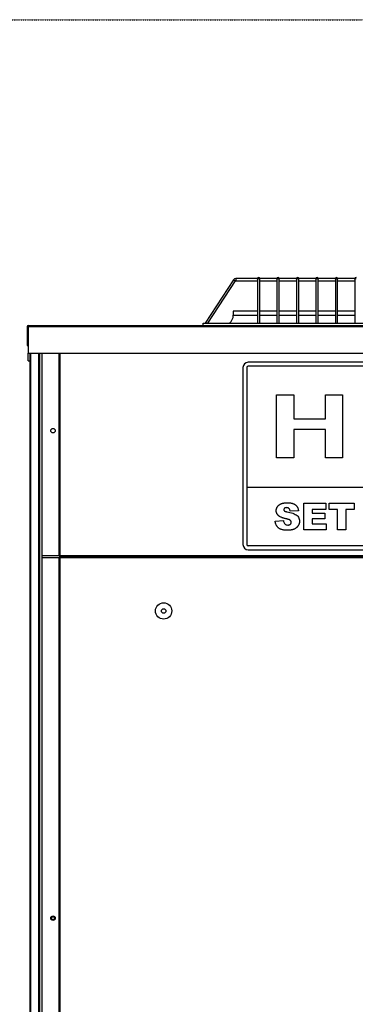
# Model space of a CAD drawing. Extents: x -90708 to 277869, y -117 to 207445.
# Tile 194 of 233: x -76932 to -76493, y 133862 to 135149. Entities that reach past the tile are written whole.
import ezdxf

# ---------------------------------------------------------------- set-up
doc = ezdxf.new("R2010")
doc.units = 0
doc.header["$MEASUREMENT"] = 0
doc.linetypes.add('DASHDOT', pattern=[1, 0.5, -0.25, 0, -0.25])
doc.layers.add('ARQ - EQUIPO CONDENSADORA', color=40, linetype='CONTINUOUS')
doc.layers.add('ARQ-GRELHAS', color=30, linetype='CONTINUOUS')

msp = doc.modelspace()

# ---------------------------------------------------------------- linework, layer by layer
at = {"layer": 'ARQ - EQUIPO CONDENSADORA', "linetype": 'Continuous'}
for p, q in [((-76652.794, 134808.939), (-76689.749, 134752.033)), ((-76686.172, 134752.033), (-76650.278, 134807.305)), ((-76652.794, 134808.939), (-76650.278, 134807.305)), ((-76621.435, 134810.533), (-76649.859, 134810.533)), ((-76649.859, 134810.533), (-76649.859, 134807.533)), ((-76649.859, 134807.533), (-76621.435, 134807.533)), ((-76621.435, 134810.533), (-76621.435, 134809.622)), ((-76621.435, 134809.622), (-76621.435, 134752.033)), ((-76618.435, 134809.622), (-76618.435, 134810.533)), ((-76595.935, 134810.533), (-76618.435, 134810.533)), ((-76618.435, 134752.033), (-76618.435, 134809.622)), ((-76618.435, 134807.533), (-76595.935, 134807.533)), ((-76595.935, 134810.533), (-76595.935, 134809.622)), ((-76595.935, 134809.622), (-76595.935, 134752.033)), ((-76592.935, 134809.622), (-76592.935, 134810.533)), ((-76570.435, 134810.533), (-76592.935, 134810.533)), ((-76592.935, 134752.033), (-76592.935, 134809.622)), ((-76592.935, 134807.533), (-76570.435, 134807.533)), ((-76570.435, 134810.533), (-76570.435, 134809.622)), ((-76570.435, 134809.622), (-76570.435, 134752.033)), ((-76567.435, 134809.622), (-76567.435, 134810.533)), ((-76544.935, 134810.533), (-76567.435, 134810.533)), ((-76567.435, 134752.033), (-76567.435, 134809.622)), ((-76567.435, 134807.533), (-76544.935, 134807.533)), ((-76544.935, 134810.533), (-76544.935, 134809.622)), ((-76544.935, 134809.622), (-76544.935, 134752.033)), ((-76541.935, 134809.622), (-76541.935, 134810.533)), ((-76519.435, 134810.533), (-76541.935, 134810.533)), ((-76541.935, 134752.033), (-76541.935, 134809.622)), ((-76541.935, 134807.533), (-76519.435, 134807.533)), ((-76519.435, 134810.533), (-76519.435, 134809.622)), ((-76519.435, 134809.622), (-76519.435, 134752.033)), ((-76516.435, 134809.622), (-76516.435, 134810.533)), ((-76493.935, 134810.533), (-76516.435, 134810.533)), ((-76516.435, 134752.033), (-76516.435, 134809.622)), ((-76516.435, 134807.533), (-76493.935, 134807.533)), ((-76493.935, 134810.533), (-76493.935, 134809.622)), ((-76493.935, 134809.622), (-76493.935, 134752.033)), ((-76652.934, 134767.783), (-76652.934, 134762.783)), ((-76621.435, 134767.783), (-76652.934, 134767.783)), ((-76595.935, 134767.783), (-76618.435, 134767.783)), ((-76570.435, 134767.783), (-76592.935, 134767.783)), ((-76544.935, 134767.783), (-76567.435, 134767.783)), ((-76519.435, 134767.783), (-76541.935, 134767.783)), ((-76493.935, 134767.783), (-76516.435, 134767.783)), ((-76652.934, 134762.783), (-76621.435, 134762.783)), ((-76618.435, 134762.783), (-76595.935, 134762.783)), ((-76592.935, 134762.783), (-76570.435, 134762.783)), ((-76567.435, 134762.783), (-76544.935, 134762.783)), ((-76541.935, 134762.783), (-76519.435, 134762.783)), ((-76516.435, 134762.783), (-76493.935, 134762.783)), ((-76921.185, 134747.782), (-76922.435, 134747.782)), ((-76922.435, 134747.782), (-76922.435, 134722.783)), ((-76921.185, 134749.033), (-76921.185, 134747.782)), ((-76921.185, 134749.033), (-76921.185, 134749.033)), ((-76921.185, 134749.033), (-76692.435, 134749.033)), ((-76921.185, 134747.782), (-75709.685, 134747.782)), ((-76921.185, 134747.782), (-76921.185, 134712.783)), ((-76692.435, 134749.033), (-76692.435, 134752.033)), ((-76692.435, 134752.033), (-75936.435, 134752.033)), ((-76692.435, 134749.033), (-75806.435, 134749.033)), ((-76922.435, 134722.783), (-76921.185, 134722.783)), ((-76921.185, 134712.783), (-75709.685, 134712.783)), ((-76921.185, 134702.783), (-76921.185, 134712.783)), ((-76921.185, 134702.783), (-76919.334, 134702.783)), ((-76919.334, 134712.783), (-76919.334, 133340.282)), ((-76918.084, 134712.783), (-76918.084, 133340.282)), ((-76907.584, 134712.783), (-76907.584, 134526.782)), ((-76906.334, 134712.783), (-76906.334, 134526.782)), ((-76903.334, 134712.783), (-76903.334, 134700.284)), ((-76881.135, 134712.783), (-76881.135, 134448.284)), ((-76881.134, 134712.783), (-76881.134, 134448.284)), ((-76879.883, 134712.783), (-76879.883, 134448.284)), ((-76903.334, 134700.284), (-76903.334, 134491.284)), ((-76640.334, 134694.093), (-76640.334, 134463.093)), ((-76635.334, 134694.093), (-76635.334, 134538.093)), ((-75997.334, 134701.093), (-76633.334, 134701.093)), ((-75997.334, 134696.093), (-76633.334, 134696.093)), ((-76596.237, 134658.451), (-76573.985, 134658.451)), ((-76596.237, 134576.093), (-76596.237, 134658.451)), ((-76573.985, 134658.451), (-76573.985, 134627.251)), ((-76532.446, 134658.451), (-76510.195, 134658.451)), ((-76532.446, 134627.251), (-76532.446, 134658.451)), ((-76510.195, 134658.451), (-76510.195, 134576.093)), ((-76573.985, 134627.251), (-76532.446, 134627.251)), ((-76573.985, 134613.028), (-76573.985, 134576.093)), ((-76532.446, 134613.028), (-76573.985, 134613.028)), ((-76532.446, 134576.093), (-76532.446, 134613.028)), ((-76573.985, 134576.093), (-76596.237, 134576.093)), ((-76510.195, 134576.093), (-76532.446, 134576.093)), ((-76907.584, 134540.147), (-76907.584, 134090.782)), ((-76906.334, 134540.147), (-76906.334, 134090.782)), ((-76635.334, 134538.093), (-76635.334, 134463.093)), ((-76635.334, 134538.093), (-75995.334, 134538.093)), ((-76903.334, 134519.255), (-76903.334, 133406.782)), ((-76560.896, 134517.028), (-76531.805, 134517.028)), ((-76560.896, 134482.028), (-76560.896, 134517.028)), ((-76531.805, 134508.846), (-76549.987, 134508.846)), ((-76549.987, 134508.846), (-76549.987, 134503.846)), ((-76531.805, 134517.028), (-76531.805, 134508.846)), ((-76527.714, 134517.028), (-76494.987, 134517.028)), ((-76527.714, 134508.846), (-76527.714, 134517.028)), ((-76516.805, 134508.846), (-76527.714, 134508.846)), ((-76516.805, 134482.028), (-76516.805, 134508.846)), ((-76505.896, 134508.846), (-76505.896, 134482.028)), ((-76494.987, 134508.846), (-76505.896, 134508.846)), ((-76494.987, 134517.028), (-76494.987, 134508.846)), ((-76567.714, 134507.177), (-76578.623, 134506.574)), ((-76549.987, 134503.846), (-76533.168, 134503.846)), ((-76533.168, 134496.574), (-76549.987, 134496.574)), ((-76549.987, 134496.574), (-76549.987, 134490.21)), ((-76533.168, 134503.846), (-76533.168, 134496.574)), ((-76598.168, 134493.662), (-76587.259, 134494.301)), ((-76549.987, 134490.21), (-76531.35, 134490.21)), ((-76531.35, 134490.21), (-76531.35, 134482.028)), ((-76531.35, 134482.028), (-76560.896, 134482.028)), ((-76505.896, 134482.028), (-76516.805, 134482.028)), ((-75997.334, 134461.093), (-76633.334, 134461.093)), ((-76881.135, 134448.284), (-76903.334, 134448.284)), ((-76881.135, 134445.782), (-76903.334, 134445.782)), ((-76881.134, 134448.284), (-76881.135, 134448.284)), ((-76881.135, 134445.782), (-76881.135, 133363.782)), ((-76881.134, 134445.782), (-76881.135, 134445.782)), ((-76879.883, 134448.284), (-76881.134, 134448.284)), ((-76881.134, 134445.782), (-76881.134, 133363.782)), ((-76879.883, 134445.782), (-76881.134, 134445.782)), ((-75750.085, 134448.284), (-76879.883, 134448.284)), ((-76879.883, 134447.033), (-76879.883, 134448.284)), ((-75750.085, 134447.033), (-76879.883, 134447.033)), ((-76879.883, 134445.782), (-76879.883, 134447.033)), ((-76879.883, 134447.033), (-75750.085, 134447.033)), ((-75750.085, 134445.782), (-76879.883, 134445.782)), ((-76879.883, 134445.782), (-76879.883, 133363.782)), ((-76633.334, 134456.093), (-75997.334, 134456.093)), ((-76907.584, 134091.268), (-76907.584, 133441.782)), ((-76906.334, 134091.268), (-76906.334, 133441.782))]:
    msp.add_line(p, q, dxfattribs=at)
at = {"layer": 'ARQ - EQUIPO CONDENSADORA', "linetype": 'Continuous', "flags": 128}
for points in [[(-76621.435, 134809.622), (-76621.321, 134809.935), (-76620.995, 134810.2), (-76620.509, 134810.377), (-76619.935, 134810.439)], [(-76619.935, 134810.439), (-76619.361, 134810.377), (-76618.874, 134810.2), (-76618.549, 134809.935), (-76618.435, 134809.622)], [(-76595.935, 134809.622), (-76595.821, 134809.935), (-76595.495, 134810.2), (-76595.009, 134810.377), (-76594.435, 134810.439)], [(-76594.435, 134810.439), (-76593.861, 134810.377), (-76593.374, 134810.2), (-76593.049, 134809.935), (-76592.935, 134809.622)], [(-76570.435, 134809.622), (-76570.321, 134809.935), (-76569.995, 134810.2), (-76569.509, 134810.377), (-76568.935, 134810.439)], [(-76568.935, 134810.439), (-76568.361, 134810.377), (-76567.874, 134810.2), (-76567.549, 134809.935), (-76567.435, 134809.622)], [(-76544.935, 134809.622), (-76544.821, 134809.935), (-76544.495, 134810.2), (-76544.009, 134810.377), (-76543.435, 134810.439)], [(-76543.435, 134810.439), (-76542.861, 134810.377), (-76542.374, 134810.2), (-76542.049, 134809.935), (-76541.935, 134809.622)], [(-76519.435, 134809.622), (-76519.321, 134809.935), (-76518.995, 134810.2), (-76518.509, 134810.377), (-76517.935, 134810.439)], [(-76517.935, 134810.439), (-76517.361, 134810.377), (-76516.874, 134810.2), (-76516.549, 134809.935), (-76516.435, 134809.622)], [(-76493.935, 134809.622), (-76493.821, 134809.935), (-76493.495, 134810.2), (-76493.009, 134810.377), (-76492.435, 134810.439)]]:
    msp.add_lwpolyline(points, dxfattribs=at)
at = {"layer": 'ARQ - EQUIPO CONDENSADORA', "linetype": 'Continuous'}
for centre, radius in [((-76888.834, 134611.745), 3), ((-76744.084, 134376.146), 10.679), ((-76744.084, 134376.146), 3), ((-76888.834, 133974.782), 3), ((-76888.834, 133974.782), 2)]:
    msp.add_circle(centre, radius, dxfattribs=at)
for centre, radius, start, end in [((-76649.859, 134807.033), 3.5, 90, 147), ((-76649.859, 134807.033), 0.5, 90, 147), ((-76619.935, 134810.533), 1.5, 90, 180), ((-76619.935, 134810.533), 1.5, 0, 90), ((-76594.435, 134810.533), 1.5, 90, 180), ((-76594.435, 134810.533), 1.5, 0, 90), ((-76568.935, 134810.533), 1.5, 90, 180), ((-76568.935, 134810.533), 1.5, 0, 90), ((-76543.435, 134810.533), 1.5, 90, 180), ((-76543.435, 134810.533), 1.5, 0, 90), ((-76517.935, 134810.533), 1.5, 90, 180), ((-76517.935, 134810.533), 1.5, 0, 90), ((-76492.435, 134810.533), 1.5, 90, 180), ((-76666.684, 134762.783), 13.75, 308.572651, 0), ((-76921.184, 134747.782), 1.251, 90.0458, 180), ((-76633.334, 134694.093), 7, 90, 180), ((-76633.334, 134694.093), 2, 90, 180), ((-76633.334, 134463.093), 7, 180, 270), ((-76633.334, 134463.093), 2, 180, 270)]:
    msp.add_arc(centre, radius, start, end, dxfattribs=at)
for points, knots in [([(-76596.805, 134507.341), (-76596.785, 134507.78), (-76596.746, 134508.66), (-76596.444, 134509.953), (-76595.951, 134511.206), (-76595.392, 134512.205), (-76594.852, 134512.973), (-76594.389, 134513.522), (-76593.873, 134514.034), (-76593.31, 134514.518), (-76592.7, 134514.971), (-76592.043, 134515.396), (-76591.331, 134515.773), (-76590.574, 134516.135), (-76589.753, 134516.455), (-76588.863, 134516.73), (-76587.9, 134516.965), (-76586.866, 134517.153), (-76585.759, 134517.303), (-76584.581, 134517.407), (-76583.33, 134517.472), (-76582.472, 134517.479), (-76582.032, 134517.483)], [0, 0, 0, 0, 0.06545359, 0.13092714, 0.19683457, 0.26553896, 0.30097329, 0.33652335, 0.37244607, 0.4092197, 0.44703953, 0.48559755, 0.52569214, 0.56703989, 0.61060678, 0.65680265, 0.70583219, 0.75821355, 0.81339628, 0.87219876, 0.9343717, 1, 1, 1, 1]), ([(-76583.388, 134511.119), (-76583.851, 134511.098), (-76584.773, 134511.057), (-76585.941, 134510.44), (-76586.687, 134509.467), (-76586.765, 134508.741), (-76586.805, 134508.378)], [0, 0, 0, 0, 0.28076466, 0.56002234, 0.77997574, 1, 1, 1, 1]), ([(-76578.623, 134506.574), (-76578.692, 134506.945), (-76578.822, 134507.644), (-76579.145, 134508.608), (-76579.583, 134509.407), (-76580.131, 134510.051), (-76580.79, 134510.539), (-76581.56, 134510.884), (-76582.441, 134511.079), (-76583.063, 134511.106), (-76583.388, 134511.119)], [0, 0, 0, 0, 0.15431537, 0.29051192, 0.41355766, 0.52472237, 0.63330849, 0.74592136, 0.86706078, 1, 1, 1, 1]), ([(-76582.032, 134517.483), (-76581.492, 134517.478), (-76580.446, 134517.468), (-76578.926, 134517.341), (-76577.505, 134517.155), (-76576.182, 134516.889), (-76574.96, 134516.537), (-76573.831, 134516.125), (-76572.806, 134515.617), (-76571.871, 134515.041), (-76571.031, 134514.374), (-76570.28, 134513.618), (-76569.625, 134512.766), (-76569.058, 134511.825), (-76568.586, 134510.792), (-76568.194, 134509.67), (-76567.893, 134508.457), (-76567.775, 134507.612), (-76567.714, 134507.177)], [0, 0, 0, 0, 0.08196973, 0.15877176, 0.23130985, 0.29954476, 0.36348087, 0.42410105, 0.48180831, 0.53686214, 0.59058218, 0.64420956, 0.69827361, 0.75325817, 0.81067028, 0.87046326, 0.93340354, 1, 1, 1, 1]), ([(-76593.744, 134500.65), (-76593.988, 134500.873), (-76594.467, 134501.31), (-76595.093, 134502.04), (-76595.627, 134502.811), (-76596.051, 134503.632), (-76596.392, 134504.495), (-76596.63, 134505.403), (-76596.776, 134506.358), (-76596.795, 134507.009), (-76596.805, 134507.341)], [0, 0, 0, 0, 0.13014674, 0.25596875, 0.37824656, 0.49939554, 0.61976435, 0.74346074, 0.86907805, 1, 1, 1, 1]), ([(-76583.594, 134496.439), (-76584.169, 134496.571), (-76585.278, 134496.826), (-76586.865, 134497.28), (-76588.328, 134497.748), (-76589.663, 134498.261), (-76590.871, 134498.805), (-76591.952, 134499.378), (-76592.911, 134499.979), (-76593.473, 134500.432), (-76593.744, 134500.65)], [0, 0, 0, 0, 0.159408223, 0.307846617, 0.446608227, 0.574967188, 0.694513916, 0.804842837, 0.905951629, 1, 1, 1, 1]), ([(-76586.805, 134508.378), (-76586.746, 134508.049), (-76586.641, 134507.459), (-76586.203, 134507.057), (-76586.009, 134506.879)], [0, 0, 0, 0, 0.5581028, 1, 1, 1, 1]), ([(-76586.009, 134506.879), (-76585.935, 134506.821), (-76585.773, 134506.694), (-76585.483, 134506.523), (-76585.124, 134506.363), (-76584.702, 134506.202), (-76584.213, 134506.046), (-76583.66, 134505.892), (-76583.043, 134505.734), (-76582.608, 134505.642), (-76582.38, 134505.594)], [0.000002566, 0.000002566, 0.000002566, 0.000002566, 0.073197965, 0.158560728, 0.259274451, 0.376862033, 0.507648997, 0.655953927, 0.820170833, 0.999996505, 0.999996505, 0.999996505, 0.999996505]), ([(-76578.254, 134494.415), (-76578.35, 134494.505), (-76578.565, 134494.706), (-76578.981, 134494.961), (-76579.492, 134495.224), (-76580.112, 134495.476), (-76580.834, 134495.722), (-76581.658, 134495.971), (-76582.59, 134496.21), (-76583.248, 134496.36), (-76583.594, 134496.439)], [0, 0, 0, 0, 0.06890381, 0.15255844, 0.25220977, 0.36811482, 0.49970096, 0.64885699, 0.81546282, 1, 1, 1, 1]), ([(-76582.38, 134505.594), (-76581.185, 134505.328), (-76578.795, 134504.796), (-76575.26, 134503.801), (-76572.107, 134502.59), (-76569.525, 134500.907), (-76567.686, 134498.819), (-76566.54, 134496.256), (-76566.414, 134494.418), (-76566.35, 134493.498)], [0, 0, 0, 0, 0.166912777, 0.333805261, 0.500533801, 0.625503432, 0.750231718, 0.875095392, 1, 1, 1, 1]), ([(-76581.876, 134481.574), (-76582.593, 134481.585), (-76583.973, 134481.608), (-76585.958, 134481.758), (-76587.768, 134482.029), (-76589.411, 134482.387), (-76590.88, 134482.872), (-76592.188, 134483.449), (-76593.321, 134484.144), (-76594.279, 134484.957), (-76595.098, 134485.847), (-76595.813, 134486.798), (-76596.455, 134487.794), (-76596.986, 134488.858), (-76597.428, 134489.977), (-76597.777, 134491.153), (-76598.025, 134492.388), (-76598.12, 134493.232), (-76598.168, 134493.662)], [0, 0, 0, 0, 0.094112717, 0.181009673, 0.260753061, 0.333969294, 0.401325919, 0.463306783, 0.521035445, 0.575023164, 0.627533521, 0.679387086, 0.730896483, 0.782690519, 0.83510164, 0.888544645, 0.94334852, 1, 1, 1, 1]), ([(-76587.259, 134494.301), (-76587.153, 134493.548), (-76586.963, 134492.204), (-76586.305, 134491.021), (-76586.016, 134490.501)], [0, 0, 0, 0, 0.56038264, 1, 1, 1, 1]), ([(-76586.016, 134490.501), (-76585.714, 134490.14), (-76585.108, 134489.419), (-76583.618, 134488.56), (-76582.404, 134488.455), (-76581.663, 134488.392)], [0, 0, 0, 0, 0.28039636, 0.5605822, 1, 1, 1, 1]), ([(-76566.35, 134493.498), (-76566.356, 134493.221), (-76566.366, 134492.673), (-76566.453, 134491.858), (-76566.604, 134491.061), (-76566.81, 134490.277), (-76567.072, 134489.51), (-76567.395, 134488.761), (-76567.771, 134488.026), (-76568.209, 134487.314), (-76568.701, 134486.634), (-76569.23, 134485.983), (-76569.82, 134485.389), (-76570.441, 134484.819), (-76571.13, 134484.317), (-76571.845, 134483.832), (-76572.62, 134483.41), (-76573.434, 134483.015), (-76574.305, 134482.678), (-76575.223, 134482.375), (-76576.2, 134482.131), (-76577.23, 134481.923), (-76578.317, 134481.77), (-76579.457, 134481.658), (-76580.648, 134481.584), (-76581.461, 134481.577), (-76581.876, 134481.574)], [0, 0, 0, 0, 0.03775291, 0.07471944, 0.11146729, 0.14815282, 0.18496853, 0.22180824, 0.25916377, 0.29738211, 0.33550782, 0.37353657, 0.41139264, 0.44952926, 0.48822759, 0.52731364, 0.56715601, 0.60826508, 0.65054397, 0.69429405, 0.73989363, 0.78758014, 0.83742798, 0.8892831, 0.94355665, 1, 1, 1, 1]), ([(-76581.663, 134488.392), (-76581.33, 134488.406), (-76580.697, 134488.432), (-76579.802, 134488.625), (-76579.032, 134488.971), (-76578.39, 134489.443), (-76577.901, 134490.015), (-76577.521, 134490.626), (-76577.3, 134491.294), (-76577.273, 134491.755), (-76577.259, 134491.986)], [0, 0, 0, 0, 0.156936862, 0.299075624, 0.42918278, 0.553073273, 0.671931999, 0.782767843, 0.89096667, 1, 1, 1, 1]), ([(-76577.259, 134491.986), (-76577.272, 134492.207), (-76577.296, 134492.646), (-76577.49, 134493.284), (-76577.807, 134493.885), (-76578.102, 134494.235), (-76578.254, 134494.415)], [0, 0, 0, 0, 0.24707871, 0.48973092, 0.73815035, 1, 1, 1, 1])]:
    msp.add_open_spline(points, degree=3, knots=knots, dxfattribs=at)
at = {"layer": 'ARQ-GRELHAS', "linetype": 'DASHDOT', "ltscale": 0.05}
msp.add_line((-81856.871, 135148.665), (-74343.871, 135148.665), dxfattribs=at)

doc.saveas('drawing.dxf')
